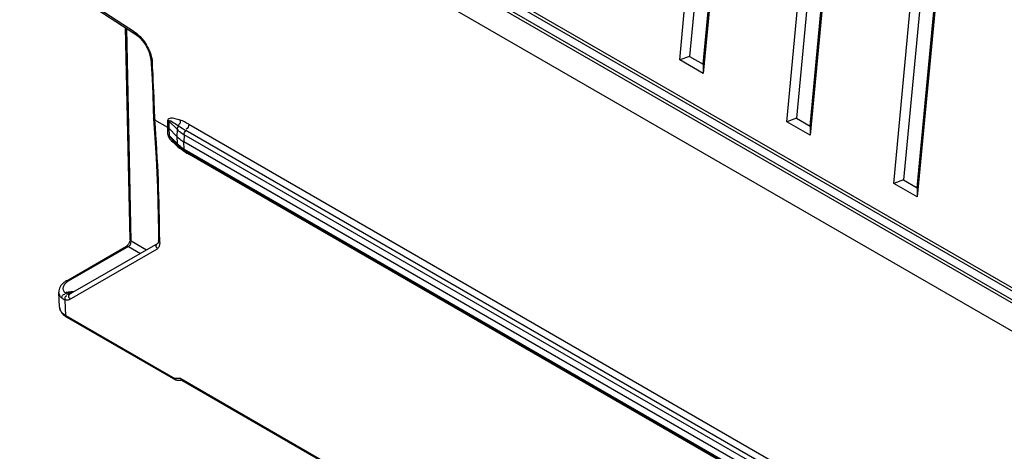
# Model space of a CAD drawing. Header units: inches. Extents: x 0 to 166, y 0 to 117.
# Tile 35 of 72: x 138.35 to 142.83, y 25.2 to 27.16. Entities that reach past the tile are written whole.
import ezdxf

# ---------------------------------------------------------------- set-up
doc = ezdxf.new("R2010")
doc.units = ezdxf.units.IN
doc.header["$LTSCALE"] = 9.105315
doc.header["$MEASUREMENT"] = 0
doc.layers.get('0').update_dxf_attribs({"linetype": 'CONTINUOUS'})

msp = doc.modelspace()

# ---------------------------------------------------------------- linework, layer by layer
at = {"color": 7, "linetype": 'CONTINUOUS'}
for p, q in [((141.3529, 26.9806), (141.6002, 29.5915)), ((141.7074, 29.5296), (141.4601, 26.9187)), ((141.8401, 26.6993), (142.0874, 29.3102)), ((142.1945, 29.2484), (141.9472, 26.6374)), ((141.5962, 29.0937), (141.3976, 26.9966)), ((141.4595, 26.9608), (141.6581, 29.058)), ((142.3272, 26.418), (142.5745, 29.029)), ((142.6817, 28.9671), (142.4344, 26.3562)), ((142.0834, 28.8124), (141.8848, 26.7153)), ((141.9466, 26.6796), (142.1453, 28.7767)), ((142.5706, 28.5311), (142.372, 26.434)), ((142.4338, 26.3983), (142.6325, 28.4954)), ((148.6569, 22.4016), (138.3471, 28.3538)), ((138.8504, 28.2065), (148.2078, 22.8042)), ((148.2227, 22.8349), (138.8844, 28.2262)), ((138.8914, 28.2373), (148.2242, 22.8491)), ((148.2008, 22.7925), (138.8434, 28.1949)), ((138.869, 27.1087), (138.4969, 27.3506)), ((138.5, 27.3417), (138.8722, 27.0998)), ((138.8501, 26.1631), (138.8291, 27.1278)), ((138.8555, 26.1557), (138.8344, 27.1244)), ((138.8722, 27.0998), (138.8796, 27.0945)), ((138.8796, 27.0945), (138.8883, 27.0873)), ((141.3976, 26.9966), (141.3529, 26.9806)), ((141.3976, 26.9966), (141.4595, 26.9608)), ((138.9457, 26.9709), (138.9462, 26.9626)), ((138.9462, 26.9626), (138.9499, 26.8941)), ((141.4601, 26.9187), (141.3529, 26.9806)), ((141.4595, 26.9608), (141.4601, 26.9187)), ((138.9499, 26.8941), (138.9529, 26.8259)), ((138.9529, 26.8259), (138.9554, 26.7579)), ((138.9554, 26.7579), (138.9567, 26.7139)), ((138.9567, 26.7141), (138.9568, 26.7138)), ((138.9568, 26.7136), (138.96, 26.6704)), ((138.9625, 26.7067), (138.9623, 26.7138)), ((139.0214, 26.6727), (138.9625, 26.7067)), ((139.0214, 26.6727), (139.0222, 26.7056)), ((139.027, 26.702), (139.0262, 26.669)), ((139.027, 26.702), (139.0637, 26.6646)), ((139.1166, 26.6878), (148.5534, 21.2397)), ((141.8848, 26.7153), (141.8401, 26.6993)), ((141.9472, 26.6374), (141.8401, 26.6993)), ((141.8848, 26.7153), (141.9466, 26.6796)), ((141.9466, 26.6796), (141.9472, 26.6374)), ((139.0223, 26.6406), (139.0214, 26.6727)), ((139.0263, 26.669), (139.0271, 26.6369)), ((139.0263, 26.669), (139.0613, 26.6331)), ((139.0271, 26.6369), (139.0639, 26.5993)), ((139.0637, 26.6646), (139.063, 26.6313)), ((139.096, 26.6401), (139.0951, 26.6069)), ((148.5324, 21.1921), (139.096, 26.6401)), ((148.5409, 21.211), (139.1042, 26.6592)), ((139.0443, 26.615), (139.0433, 26.616)), ((139.0669, 26.5916), (139.0434, 26.6157)), ((139.0613, 26.6331), (139.063, 26.6313)), ((139.063, 26.6313), (139.0639, 26.5993)), ((148.5315, 21.1589), (139.0951, 26.6069)), ((139.0962, 26.5747), (139.0953, 26.6068)), ((139.0784, 26.5769), (139.0788, 26.5812)), ((139.0962, 26.5747), (148.5323, 21.1269)), ((148.5363, 21.1184), (139.1002, 26.5662)), ((148.5534, 21.1034), (139.1173, 26.5512)), ((142.372, 26.434), (142.3272, 26.418)), ((142.4344, 26.3562), (142.3272, 26.418)), ((142.372, 26.434), (142.4338, 26.3983)), ((142.4338, 26.3983), (142.4344, 26.3562)), ((138.9755, 26.1444), (138.5774, 25.9145)), ((138.8529, 26.1494), (138.8521, 26.1503)), ((138.9241, 26.1147), (138.8555, 26.1557)), ((138.9847, 26.1482), (138.9847, 26.1567)), ((138.5583, 25.9735), (138.8328, 26.132)), ((138.8425, 26.1311), (138.568, 25.9726)), ((138.5733, 25.889), (138.9715, 26.1188)), ((138.834, 26.1327), (138.8328, 26.132)), ((138.8402, 26.1386), (138.838, 26.1361)), ((138.8425, 26.1311), (138.8965, 26.0988)), ((138.5289, 25.8539), (138.5254, 25.9221)), ((138.563, 25.9225), (138.5555, 25.9182)), ((138.5846, 25.92), (138.5847, 25.92)), ((138.5856, 25.92), (138.5846, 25.92)), ((138.5568, 25.816), (138.5549, 25.8866)), ((138.5671, 25.9125), (138.5637, 25.913)), ((138.5703, 25.9125), (138.5671, 25.9125)), ((138.5568, 25.816), (139.0536, 25.5292)), ((139.0582, 25.5219), (138.5607, 25.8091)), ((139.081, 25.5289), (139.0536, 25.5292)), ((139.0856, 25.5206), (139.062, 25.5208)), ((139.081, 25.5289), (148.064, 20.3427)), ((139.0856, 25.5216), (148.0654, 20.3373))]:
    msp.add_line(p, q, dxfattribs=at)
for points in [[(138.8883, 27.0873), (138.8968, 27.0789), (138.9049, 27.0697)], [(138.9049, 27.0697), (138.9125, 27.0596), (138.9196, 27.0489), (138.9259, 27.0377), (138.9315, 27.0261), (138.9363, 27.0144), (138.9401, 27.0026)], [(138.9401, 27.0026), (138.943, 26.991), (138.9449, 26.9797), (138.9457, 26.9709)], [(139.027, 26.702), (139.0265, 26.7025), (139.0261, 26.7029), (139.0256, 26.7033), (139.0251, 26.7037), (139.0245, 26.7041), (139.024, 26.7045), (139.0234, 26.7049), (139.0228, 26.7053), (139.0222, 26.7057)], [(138.96, 26.6704), (138.9645, 26.6022), (138.9684, 26.5344), (138.9717, 26.4669), (138.9744, 26.3998), (138.9765, 26.333), (138.9779, 26.2666), (138.9787, 26.2005), (138.9789, 26.1567)], [(139.0214, 26.6727), (139.022, 26.6723), (139.0226, 26.672), (139.0232, 26.6716), (139.0238, 26.6712), (139.0243, 26.6708), (139.0248, 26.6703), (139.0253, 26.6699), (139.0258, 26.6695), (139.0263, 26.669)], [(139.0223, 26.6406), (139.0229, 26.6403), (139.0235, 26.6399), (139.0241, 26.6395), (139.0247, 26.6391), (139.0252, 26.6387), (139.0257, 26.6382), (139.0262, 26.6378), (139.0267, 26.6374), (139.0271, 26.6369)], [(138.8501, 26.1631), (138.8501, 26.1628), (138.85, 26.1604), (138.8495, 26.1577), (138.8488, 26.1546), (138.8477, 26.1513), (138.8462, 26.1479), (138.8444, 26.1445), (138.8424, 26.1414), (138.8402, 26.1386)], [(138.9789, 26.1567), (138.9789, 26.1556), (138.9788, 26.1532), (138.9785, 26.1509), (138.978, 26.1489), (138.9775, 26.1472), (138.9769, 26.146), (138.9764, 26.1452), (138.9759, 26.1447), (138.9756, 26.1445), (138.9755, 26.1444)], [(138.838, 26.1361), (138.8359, 26.1342), (138.834, 26.1327)], [(138.5587, 25.9152), (138.5578, 25.9158), (138.557, 25.9165), (138.5562, 25.9173), (138.5555, 25.9182)], [(138.5637, 25.913), (138.5626, 25.9133), (138.5616, 25.9136), (138.5606, 25.9141), (138.5596, 25.9146), (138.5587, 25.9152)]]:
    msp.add_lwpolyline(points, dxfattribs=at)
for centre, radius, start, end in [((138.7945, 26.9541), 0.1573, 3.7633, 6.2956), ((130.3759, 26.4655), 8.59, 3.13682, 3.32935), ((130.5615, 26.4751), 8.4042, 1.77352, 3.1411), ((130.7403, 26.4812), 8.2253, 1.62027, 1.76915), ((131.5571, 26.1326), 7.4276, 0.18609, 4.4334), ((139.1827, 26.7897), 0.173, 234.255, 239.8926), ((139.149, 26.7154), 0.1203, 224.3271, 226.3352), ((139.1505, 26.6837), 0.1209, 224.2693, 226.2702), ((139.1611, 26.6836), 0.1317, 224.3336, 228.1887), ((139.1834, 26.7601), 0.1768, 236.9883, 240.0831), ((139.1672, 26.6903), 0.1407, 228.1671, 230.0153), ((139.4125, 27.0067), 0.5444, 231.7464, 232.1381), ((139.1733, 26.6976), 0.1502, 230.0348, 233.5762), ((139.2259, 26.7666), 0.2403, 232.1317, 233.3484), ((139.2405, 26.7862), 0.2647, 233.3493, 234.4547), ((139.1821, 26.7239), 0.1721, 235.3184, 240.0603), ((139.1815, 26.7088), 0.1641, 233.5753, 236.904), ((139.1876, 26.718), 0.1751, 236.8853, 238.475), ((139.1914, 26.7242), 0.1824, 238.4745, 240.0057), ((139.3331, 26.9255), 0.4321, 238.6267, 239.327), ((139.3421, 26.9406), 0.4496, 239.3272, 240.0057), ((138.9607, 26.1375), 0.0216, 300.0163, 308.7796), ((138.6026, 25.8964), 0.0889, 119.9312, 125.4954), ((138.602, 25.9135), 0.0681, 119.907, 125.7944), ((138.5712, 25.9245), 0.0458, 167.4325, 182.8434), ((138.5828, 25.8275), 0.0959, 98.8322, 101.5592), ((138.5845, 25.8166), 0.1069, 96.3524, 98.8333), ((138.5876, 25.7543), 0.1693, 88.2062, 90.4145), ((138.5623, 25.8556), 0.0335, 182.9413, 192.9054), ((138.6053, 25.8866), 0.0894, 236.1409, 240.043), ((139.0635, 25.5313), 0.0101, 191.8972, 204.6633)]:
    msp.add_arc(centre, radius, start, end, dxfattribs=at)
for points, knots in [([(138.8722, 27.0998), (138.871, 27.1006), (138.869, 27.1034), (138.8688, 27.1068), (138.869, 27.1087)], [0, 0, 0, 0, 0.416067, 1, 1, 1, 1]), ([(138.9515, 26.9644), (138.9499, 26.9651), (138.9472, 26.9668), (138.9449, 26.9693), (138.9447, 26.9707)], [0, 0, 0, 0, 0.553738, 1, 1, 1, 1]), ([(138.9556, 26.7137), (138.9557, 26.7127), (138.9582, 26.7103), (138.9613, 26.7101), (138.9633, 26.7099)], [0, 0, 0, 0, 0.342211, 1, 1, 1, 1]), ([(139.0222, 26.7056), (139.0225, 26.7102), (139.0348, 26.7195), (139.0551, 26.7134), (139.0701, 26.7095), (139.0778, 26.7067)], [0, 0, 0, 0, 0.225858, 0.594175, 1, 1, 1, 1]), ([(139.027, 26.702), (139.0294, 26.7092), (139.0535, 26.6902), (139.0638, 26.6851), (139.0713, 26.68)], [0, 0, 0, 0, 0.456256, 1, 1, 1, 1]), ([(139.0223, 26.6406), (139.0227, 26.6266), (139.046, 26.6051), (139.065, 26.5874), (139.0754, 26.5792)], [0, 0, 0, 0, 0.512765, 1, 1, 1, 1]), ([(139.0639, 26.5993), (139.0639, 26.5979), (139.0645, 26.5951), (139.0661, 26.5927), (139.067, 26.5917)], [0, 0, 0, 0, 0.509174, 1, 1, 1, 1]), ([(139.1003, 26.5664), (139.0991, 26.5672), (139.0969, 26.5698), (139.0962, 26.573), (139.0962, 26.5747)], [0, 0, 0, 0, 0.464875, 1, 1, 1, 1]), ([(139.1173, 26.5512), (139.1173, 26.5522), (139.1172, 26.5541), (139.117, 26.5561), (139.1168, 26.557)], [0, 0, 0, 0, 0.49511, 1, 1, 1, 1]), ([(138.8555, 26.1557), (138.8539, 26.1566), (138.8513, 26.1586), (138.8491, 26.1616), (138.849, 26.1631)], [0, 0, 0, 0, 0.544005, 1, 1, 1, 1]), ([(138.8515, 26.1397), (138.8526, 26.1413), (138.8543, 26.1443), (138.8539, 26.1482), (138.8529, 26.1494)], [0, 0, 0, 0, 0.546348, 1, 1, 1, 1]), ([(138.9755, 26.1444), (138.9743, 26.1437), (138.972, 26.1419), (138.97, 26.1396), (138.9692, 26.1383)], [0, 0, 0, 0, 0.475206, 1, 1, 1, 1]), ([(138.9847, 26.1482), (138.983, 26.1493), (138.9802, 26.1516), (138.979, 26.1552), (138.9789, 26.1567)], [0, 0, 0, 0, 0.571394, 1, 1, 1, 1]), ([(138.9847, 26.1482), (138.9847, 26.1467), (138.9846, 26.1438), (138.9843, 26.1409), (138.984, 26.1395)], [0, 0, 0, 0, 0.511775, 1, 1, 1, 1]), ([(138.8322, 26.133), (138.8331, 26.1335), (138.8368, 26.133), (138.8385, 26.1301), (138.8396, 26.1284)], [0, 0, 0, 0, 0.345812, 1, 1, 1, 1]), ([(138.8425, 26.1311), (138.8442, 26.1321), (138.8475, 26.1347), (138.8503, 26.1379), (138.8515, 26.1397)], [0, 0, 0, 0, 0.468071, 1, 1, 1, 1]), ([(138.9692, 26.1383), (138.9682, 26.1368), (138.9667, 26.1336), (138.9673, 26.1299), (138.9682, 26.1285)], [0, 0, 0, 0, 0.516556, 1, 1, 1, 1]), ([(138.9682, 26.1285), (138.9687, 26.1278), (138.9703, 26.1262), (138.9721, 26.1252), (138.9732, 26.1247)], [0, 0, 0, 0, 0.443558, 1, 1, 1, 1]), ([(138.9805, 26.1285), (138.9797, 26.127), (138.9779, 26.1241), (138.9755, 26.1217), (138.9742, 26.1207)], [0, 0, 0, 0, 0.511967, 1, 1, 1, 1]), ([(138.984, 26.1395), (138.9837, 26.1375), (138.9828, 26.1338), (138.9814, 26.1302), (138.9805, 26.1285)], [0, 0, 0, 0, 0.519215, 1, 1, 1, 1]), ([(138.5464, 25.9319), (138.5432, 25.9412), (138.5482, 25.9576), (138.5588, 25.9664), (138.5621, 25.9688)], [0, 0, 0, 0, 0.703943, 1, 1, 1, 1]), ([(138.568, 25.9726), (138.5663, 25.9735), (138.5631, 25.9748), (138.5592, 25.9752), (138.5577, 25.9745)], [0, 0, 0, 0, 0.543712, 1, 1, 1, 1]), ([(138.5864, 25.9236), (138.5841, 25.9236), (138.5795, 25.9235), (138.5749, 25.9231), (138.5727, 25.9229)], [0, 0, 0, 0, 0.501806, 1, 1, 1, 1]), ([(138.5733, 25.889), (138.5696, 25.8868), (138.5625, 25.8842), (138.5568, 25.8877), (138.5551, 25.8889)], [0, 0, 0, 0, 0.676485, 1, 1, 1, 1]), ([(138.5774, 25.9145), (138.5752, 25.9133), (138.5715, 25.9099), (138.569, 25.905), (138.5691, 25.9025)], [0, 0, 0, 0, 0.499973, 1, 1, 1, 1]), ([(138.5691, 25.9025), (138.5691, 25.901), (138.5703, 25.8977), (138.5732, 25.8958), (138.5749, 25.895)], [0, 0, 0, 0, 0.429373, 1, 1, 1, 1]), ([(138.5774, 25.9145), (138.5764, 25.9139), (138.5741, 25.913), (138.5716, 25.9126), (138.5703, 25.9125)], [0, 0, 0, 0, 0.487515, 1, 1, 1, 1]), ([(138.561, 25.8096), (138.56, 25.8102), (138.5583, 25.8119), (138.5577, 25.8143), (138.5576, 25.8155)], [0, 0, 0, 0, 0.475138, 1, 1, 1, 1]), ([(139.0585, 25.5224), (139.0576, 25.5229), (139.0559, 25.5242), (139.0547, 25.5261), (139.0543, 25.527)], [0, 0, 0, 0, 0.491908, 1, 1, 1, 1]), ([(139.062, 25.5212), (139.0614, 25.5213), (139.0602, 25.5215), (139.0591, 25.5221), (139.0585, 25.5224)], [0, 0, 0, 0, 0.494704, 1, 1, 1, 1]), ([(139.081, 25.5289), (139.0813, 25.5275), (139.0825, 25.5248), (139.0847, 25.5228), (139.0859, 25.5221)], [0, 0, 0, 0, 0.511599, 1, 1, 1, 1])]:
    msp.add_open_spline(points, degree=3, knots=knots, dxfattribs=at)
for points in [[(138.869, 27.1087), (138.8765, 27.1037), (138.8835, 27.098), (138.8901, 27.0919)], [(138.8901, 27.0919), (138.897, 27.0854), (138.9034, 27.0783), (138.9092, 27.0708)], [(138.9092, 27.0708), (138.9244, 27.0512), (138.9363, 27.0286), (138.9437, 27.005)], [(138.9437, 27.005), (138.9472, 26.994), (138.9496, 26.9827), (138.9509, 26.9713)], [(139.0713, 26.68), (139.0671, 26.676), (139.0638, 26.6703), (139.0637, 26.6646)], [(139.0778, 26.7067), (139.0788, 26.6989), (139.0778, 26.6878), (139.0708, 26.6842)], [(139.0713, 26.68), (139.082, 26.6728), (139.0929, 26.6657), (139.1042, 26.6592)], [(139.1166, 26.6878), (139.1042, 26.695), (139.0913, 26.7018), (139.0778, 26.7067)], [(139.1166, 26.6878), (139.1164, 26.6792), (139.1134, 26.6671), (139.1051, 26.6645)], [(139.0433, 26.616), (139.0373, 26.6224), (139.0282, 26.6282), (139.0271, 26.6369)], [(139.0637, 26.6646), (139.0692, 26.6589), (139.0753, 26.6534), (139.0824, 26.6499)], [(139.0959, 26.6401), (139.096, 26.647), (139.0995, 26.6541), (139.1042, 26.6592)], [(139.0871, 26.6118), (139.0796, 26.6167), (139.0725, 26.6222), (139.066, 26.6284)], [(139.0841, 26.5823), (139.0781, 26.5865), (139.0722, 26.5912), (139.0669, 26.5963)], [(139.0866, 26.5708), (139.0936, 26.5658), (139.1008, 26.5611), (139.1082, 26.5566)], [(138.551, 25.9688), (138.5467, 25.9657), (138.5427, 25.9622), (138.5392, 25.9583)], [(138.5385, 25.8958), (138.5315, 25.9027), (138.5259, 25.9124), (138.5254, 25.9222)], [(138.5392, 25.9583), (138.5332, 25.9516), (138.5284, 25.9432), (138.5265, 25.9344)], [(138.5555, 25.9182), (138.5516, 25.922), (138.5482, 25.9267), (138.5464, 25.9319)], [(138.563, 25.9225), (138.5691, 25.9193), (138.581, 25.9155), (138.5836, 25.9218)], [(138.563, 25.9225), (138.5701, 25.9206), (138.5774, 25.9193), (138.5847, 25.9197)], [(138.5385, 25.8958), (138.5382, 25.9031), (138.5453, 25.9156), (138.5521, 25.9129)], [(138.5543, 25.8867), (138.5487, 25.8882), (138.5419, 25.8914), (138.5401, 25.8969)], [(138.5543, 25.8867), (138.5522, 25.8935), (138.5552, 25.9089), (138.5619, 25.9066)], [(138.5289, 25.854), (138.5297, 25.8375), (138.5418, 25.8215), (138.5555, 25.8123)], [(138.5419, 25.8273), (138.5362, 25.833), (138.5315, 25.8403), (138.5297, 25.8481)], [(138.5574, 25.8156), (138.5518, 25.8188), (138.5465, 25.8227), (138.5419, 25.8273)]]:
    msp.add_open_spline(points, degree=3, dxfattribs=at)

doc.saveas('drawing.dxf')
